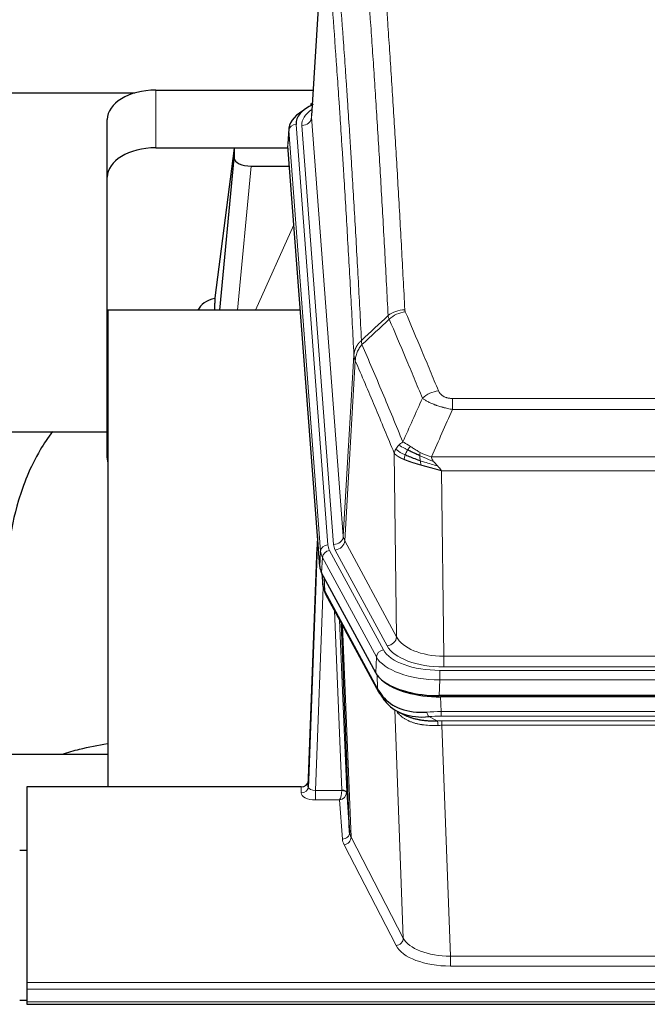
# Model space of a CAD drawing. Header units: inches. Extents: x 0 to 23760, y -13 to 16800.
# Tile 197 of 214: x 19629 to 19888, y 13839 to 14245. Entities that reach past the tile are written whole.
import ezdxf

# ---------------------------------------------------------------- set-up
doc = ezdxf.new("R2010")
doc.units = ezdxf.units.IN
doc.layers.add('254', color=7, linetype='Continuous', true_color=0xffffff)

msp = doc.modelspace()

# ---------------------------------------------------------------- linework, layer by layer
at = {"layer": '254', "color": 2, "linetype": 'Continuous', "lineweight": 25}
for p, q in [((19754.544, 14291.873), (19749.293, 14205.237)), ((19510.239, 14214.631), (19676.427, 14214.631)), ((19685.115, 14215.835), (19749.936, 14215.835)), ((19749.605, 14210.379), (19748.662, 14209.944)), ((19665.115, 14179.859), (19665.115, 14203.661)), ((19739.915, 14199.886), (19739.534, 14193.604)), ((19685.115, 14192.033), (19739.6, 14192.033)), ((19717.426, 14191.944), (19709.377, 14130.158)), ((19739.608, 14191.944), (19717.426, 14191.944)), ((19717.426, 14191.944), (19717.426, 14187.713)), ((19752.658, 14019.367), (19739.54, 14192.82)), ((19711.515, 14125.057), (19717.426, 14187.713)), ((19724.399, 14184.493), (19740.169, 14184.493)), ((19665.115, 14064.205), (19665.115, 14179.859)), ((19709.377, 14130.152), (19709.377, 14130.158)), ((19709.377, 14130.152), (19709.377, 14127.967)), ((19665.402, 14125.056), (19665.402, 13928.489)), ((19744.671, 14125.056), (19665.402, 14125.056)), ((19593.359, 14074.977), (19665.09, 14074.977)), ((19751.721, 14031.748), (19747.963, 13931.109)), ((19747.952, 13928.573), (19751.641, 14027.355)), ((19775.696, 13975.575), (19753.442, 14016.789)), ((19753.57, 14016.553), (19753.933, 14011.751)), ((19753.927, 14011.864), (19753.756, 14016.208)), ((19753.927, 14011.864), (19753.933, 14011.751)), ((19755.071, 14007.955), (19776.818, 13967.679)), ((19764.977, 13909.744), (19761.55, 13995.955)), ((20018.265, 13966.137), (19801.859, 13966.137)), ((20017.673, 13965.655), (19802.45, 13965.655)), ((19784.959, 13959.503), (19787.703, 13958.116)), ((19665.4, 13941.828), (19593.403, 13941.828)), ((19747.963, 13931.109), (19747.952, 13928.573)), ((19632.062, 13928.488), (19632.062, 13847.853)), ((19744.965, 13928.488), (19632.062, 13928.488)), ((19763.749, 13926.362), (19764.977, 13909.744)), ((19632.062, 13902.29), (19629.062, 13902.29)), ((19632.062, 13847.853), (19632.062, 13845.119)), ((19632.062, 13845.119), (19632.062, 13839.871)), ((19629.081, 13840.554), (19632.068, 13840.554)), ((19632.062, 13839.871), (19632.062, 13838.856)), ((19632.062, 13838.856), (20189.062, 13838.856))]:
    msp.add_line(p, q, dxfattribs=at)
at = {"layer": '254', "color": 110, "linetype": 'Continuous', "lineweight": 13}
for p, q in [((19754.546, 14291.251), (19749.298, 14204.661)), ((19685.115, 14192.033), (19685.115, 14215.835)), ((19749.298, 14204.661), (19762.364, 14031.888)), ((19739.92, 14199.1), (19739.54, 14192.82)), ((19753.031, 14025.739), (19739.92, 14199.1)), ((19742.914, 14201.67), (19756.025, 14028.309)), ((19745.306, 14201.235), (19758.372, 14028.462)), ((19724.399, 14184.493), (19718.792, 14125.057)), ((19726.204, 14125.057), (19742, 14160.279)), ((19762.364, 14031.888), (19766.741, 14106.565)), ((19767.297, 14104.231), (19762.946, 14029.979)), ((19807.39, 14088.684), (20012.733, 14088.684)), ((19807.39, 14084.12), (19807.39, 14088.684)), ((20012.733, 14084.12), (19807.39, 14084.12)), ((19784.297, 13990.436), (19783.34, 14066.086)), ((19798.659, 14064.641), (20021.464, 14064.641)), ((20017.352, 14058.897), (19802.772, 14058.897)), ((19802.772, 14058.897), (19803.74, 13982.401)), ((19762.946, 14029.979), (19784.297, 13990.436)), ((19752.658, 14019.367), (19753.031, 14025.739)), ((19756.722, 14026.018), (19778.896, 13984.953)), ((19780.422, 13986.627), (19759.07, 14026.171)), ((19753.816, 14023.162), (19753.442, 14016.789)), ((19775.989, 13982.096), (19753.816, 14023.162)), ((19753.572, 14016.548), (19753.927, 14011.864)), ((19754.493, 14014.842), (19754.712, 14009.285)), ((19754.076, 14010.893), (19750.945, 13927.041)), ((19754.712, 14009.285), (19776.459, 13969.009)), ((19761.751, 13927.128), (19758.729, 14001.179)), ((19760.856, 13997.239), (19763.749, 13926.362)), ((19762.096, 13994.944), (19765.563, 13907.733)), ((19775.696, 13975.575), (19775.989, 13982.096)), ((19803.74, 13977.987), (19803.74, 13982.401)), ((19803.74, 13982.401), (20016.383, 13982.401)), ((19776.459, 13969.009), (19776.282, 13974.645)), ((19802.152, 13976.563), (20017.972, 13976.563)), ((19802.152, 13972.658), (19802.152, 13976.563)), ((20016.383, 13977.987), (19803.74, 13977.987)), ((19802.152, 13972.658), (19801.859, 13966.137)), ((20017.972, 13972.658), (19802.152, 13972.658)), ((19802.45, 13965.655), (19802.641, 13959.564)), ((19787.048, 13866.119), (19783.612, 13960.259)), ((19802.641, 13957.698), (19802.641, 13959.564)), ((19802.641, 13959.564), (20017.483, 13959.564)), ((19797.617, 13957.47), (19801.07, 13955.725)), ((20017.483, 13957.698), (19802.641, 13957.698)), ((19802.983, 13953.891), (19802.983, 13955.756)), ((19802.983, 13955.756), (20017.14, 13955.756)), ((19802.983, 13953.891), (19806.457, 13858.715)), ((20017.14, 13953.891), (19802.983, 13953.891)), ((19744.954, 13926.04), (19744.965, 13928.488)), ((19750.945, 13927.041), (19750.945, 13923.126)), ((19750.945, 13927.041), (19761.75, 13927.041)), ((19750.945, 13923.126), (19760.787, 13923.126)), ((19761.981, 13906.977), (19760.787, 13923.126)), ((19765.563, 13907.733), (19787.048, 13866.119)), ((19784.139, 13863.056), (19762.654, 13904.67)), ((19806.457, 13858.715), (19806.457, 13854.614)), ((19806.457, 13858.715), (20013.667, 13858.715)), ((20013.667, 13854.614), (19806.457, 13854.614)), ((19632.062, 13847.853), (20189.062, 13847.853)), ((19632.062, 13845.119), (20189.062, 13845.119)), ((19632.062, 13839.871), (20189.062, 13839.871))]:
    msp.add_line(p, q, dxfattribs=at)
at = {"layer": '254', "color": 2, "linetype": 'Continuous', "lineweight": 25}
for centre, major_axis, ratio, start_param, end_param in [((19685.115, 14203.661), (-20, 0), 0.608706, 4.712389, 6.2831853), ((19749.92, 14207.22), (1.258, -2.724), 0.6272114, 2.6666598, 3.1415983), ((19766.934, 14199.383), (-27.03, 0.194), 0.4633579, 5.618257, 6.3212481), ((19766.934, 14202.044), (-24.034, 0.016), 0.461198, 5.4992389, 6.318352), ((19685.115, 14179.859), (-20, 0), 0.608706, 4.712389, 6.2831853), ((19724.452, 14187.738), (7.027, 0.031), 0.4617281, 3.1395348, 4.7027345), ((19712.256, 14122.978), (10.208, 0), 0.7029015, 1.8567446, 2.8477011), ((19712.256, 13931.584), (-10.152, 515.136), 0.0020796, 5.0973651, 5.1034691), ((19685.115, 14064.205), (-20, 0), 0.608706, 0, 0.1694742), ((19779.678, 14019.806), (27.037, 0.006), 0.4611335, 3.1763491, 3.3855005), ((19781.721, 13992.075), (-27.174, 22.247), 0.2659529, 0.2482944, 0.2802745), ((19780.571, 14021.351), (26.161, 11.46), 0.4493681, 3.0159633, 3.1613144), ((19758.424, 14010.176), (3.584, 1.776), 0.8816114, 2.7716102, 3.1419462), ((19801.916, 13978.621), (27.023, 0.034), 0.4619935, 3.3853572, 3.670307), ((19802.476, 13978.13), (27.01, 0.015), 0.4618579, 3.6271853, 4.7111791), ((19801.916, 13978.621), (27.023, 0.034), 0.4619935, 3.670307, 4.7096668), ((19803.29, 13952.13), (-27.355, 20.182), 0.1876908, 0.3765826, 0.5974134), ((19780.338, 13969.58), (3.52, 1.9), 0.8606628, 3.1415888, 3.5094104), ((19800.594, 13949.267), (-23.434, 19.972), 0.1471226, 0.3626514, 0.5834823), ((19782.114, 13966.898), (3.195, 2.407), 0.6715965, 2.6043549, 3.391291), ((19802.388, 13980.947), (25.329, 12.681), 0.6929209, 3.2824386, 4.1662755), ((19802.388, 13980.947), (23.359, 16.381), 0.7286412, 3.1732971, 4.057134), ((19780.215, 13959.407), (-3.388, -2.127), 0.8041825, 3.1410453, 3.3164277), ((19744.965, 13931.201), (3, 0.002), 0.9042699, 4.7116987, 6.2488686)]:
    msp.add_ellipse(centre, major_axis=major_axis, ratio=ratio, start_param=start_param, end_param=end_param, dxfattribs=at)
at = {"layer": '254', "color": 110, "linetype": 'Continuous', "lineweight": 13}
for centre, major_axis, ratio, start_param, end_param in [((19769.325, 14201.609), (-24.034, 0.016), 0.461198, 5.6862399, 6.318352), ((19745.306, 14204.783), (3.989, 0.302), 0.8864705, 4.6454478, 6.1638843), ((19742.914, 14199.009), (2.991, 0.226), 0.8864705, 1.5038552, 3.0222916), ((19787.695, 14116.936), (-9.987, -0.512), 0.8285973, 4.6699673, 5.4273767), ((19787.882, 14116.144), (-9.188, -3.948), 0.8056434, 4.3791539, 5.1247913), ((19801.543, 14083.682), (-9.245, -3.812), 0.7933159, 4.3962573, 5.1392153), ((19758.372, 14032.01), (3.989, 0.302), 0.8864705, 4.6454478, 6.1638843), ((19782.39, 14032.4), (20.038, 0.241), 0.4621297, 3.1708089, 3.3799603), ((19751.641, 14025.202), (0.214, 6.443), 0.0117452, 0.5090713, 1.2305416), ((19754.639, 14027.263), (2.998, -0.112), 0.4302668, 3.1576572, 3.7226285), ((19756.025, 14025.648), (2.991, 0.226), 0.8864705, 1.5038552, 3.0222916), ((19780.043, 14028.7), (24.033, 0.005), 0.4611335, 3.1763491, 3.3855005), ((19782.39, 14028.852), (24.033, 0.005), 0.4611335, 3.1763491, 3.3855005), ((19759.07, 14029.719), (3.52, 1.9), 0.8606628, 4.2773553, 5.7957917), ((19780.043, 14026.039), (-27.028, 0.171), 0.4605352, 0.0378207, 0.2469722), ((19756.722, 14023.357), (2.64, 1.425), 0.8606628, 1.1357626, 2.6541991), ((19781.721, 13992.075), (-27.538, 20.422), 0.1820487, 0.3394763, 0.3714566), ((19758.59, 14009.855), (3.52, 1.9), 0.8606628, 2.7414655, 3.1415888), ((19780.422, 13990.175), (3.52, 1.9), 0.8606628, 4.2773553, 5.7957917), ((19803.661, 13993.008), (-20.002, 0.126), 0.5302672, 0.2567917, 1.5781041), ((19778.896, 13982.292), (2.64, 1.425), 0.8606628, 1.1357626, 2.6541991), ((19802.203, 13987.66), (24.02, 0.03), 0.4619935, 3.3853572, 4.7096668), ((19803.661, 13989.46), (-24.002, 0.049), 0.477994, 0.2537759, 1.5750883), ((19802.203, 13984.999), (-27.018, 0.111), 0.4567867, 0.246464, 1.5707737), ((19780.338, 13969.58), (3.52, 1.9), 0.8606628, 2.7414655, 3.1415888), ((19803.29, 13952.13), (-27.015, 0.091), 0.2751837, 4.7373543, 4.9581852), ((19797.617, 13961.305), (-0.368, 3.983), 0.2964475, 2.0527062, 2.8396422), ((19803.29, 13948.295), (-23.017, 0.318), 0.4083138, 4.7462544, 4.9670852), ((19803.772, 13945.944), (-24.025, 0.387), 0.4081206, 4.7518286, 4.8316761), ((19801.07, 13951.89), (0.131, -3.998), 0.1099517, 2.0830946, 2.8518059), ((19803.772, 13942.108), (-20.023, 0.877), 0.5868264, 4.777515, 4.8573625), ((19750.958, 13926.04), (6.003, 0.008), 0.4854373, 3.1388974, 4.7096937), ((19744.954, 13928.664), (-3, 0.013), 0.8746179, 1.5745081, 3.1116779), ((19750.958, 13928.664), (3.004, 0.138), 0.5390598, 3.1127167, 4.683513), ((19760.787, 13925.749), (0.506, 2.997), 0.2740591, 3.694004, 5.2037138), ((19760.787, 13925.749), (2.669, 1.608), 0.8008031, 4.262859, 5.7725688), ((19760.751, 13927.096), (-1.001, 0.011), 0.9036677, 3.0924533, 3.1882188), ((19761.75, 13926.18), (1.996, -0.13), 0.4297663, 0.0674602, 1.5988341), ((19761.751, 13926.267), (1.998, 0.082), 0.4302193, 0.0160628, 1.553239), ((19760.751, 13926.235), (2.996, 0.15), 0.8842154, 6.1784611, 6.2742266), ((19761.981, 13909.601), (-2.992, -0.221), 0.8740585, 1.5062672, 3.1117425), ((19784.98, 13909.999), (-20.016, 0.121), 0.4848834, 0.0387668, 0.248091), ((19784.98, 13907.375), (-23.014, 0.002), 0.4845187, 0.0358431, 0.2451673), ((19762.654, 13907.294), (-2.666, -1.376), 0.8484453, 1.1579292, 2.76165), ((19784.139, 13865.68), (-2.666, -1.376), 0.8484453, 1.1579292, 2.76165), ((19806.463, 13868.389), (-20.013, 0.104), 0.483363, 0.2476114, 1.5729934), ((19806.463, 13865.765), (23.012, 0.004), 0.4845836, 3.3866449, 4.7120269)]:
    msp.add_ellipse(centre, major_axis=major_axis, ratio=ratio, start_param=start_param, end_param=end_param, dxfattribs=at)
for points, knots in [([(19775.736, 14307.877), (19776.294, 14301.257), (19777.394, 14287.767), (19779.002, 14266.782), (19780.044, 14252.293), (19780.815, 14241.238), (19781.197, 14235.664), (19781.576, 14230.02), (19781.827, 14226.241), (19781.952, 14224.344), (19782.576, 14214.82), (19783.067, 14207.078), (19783.792, 14195.283), (19784.032, 14191.321), (19784.508, 14183.339), (19784.744, 14179.317), (19785.446, 14167.164), (19786.367, 14150.722), (19787.257, 14133.804), (19787.695, 14125.225)], [0, 0, 0, 0, 0.125, 0.25, 0.375, 0.375, 0.4375, 0.46875, 0.46875, 0.5, 0.5, 0.625, 0.625, 0.6875, 0.6875, 0.75, 0.75, 0.875, 1, 1, 1, 1]), ([(19780.827, 14122.849), (19780.389, 14131.417), (19779.497, 14148.316), (19778.576, 14164.739), (19777.873, 14176.877), (19777.636, 14180.894), (19777.16, 14188.867), (19776.92, 14192.824), (19776.193, 14204.605), (19775.702, 14212.338), (19775.077, 14221.851), (19774.952, 14223.746), (19774.7, 14227.52), (19774.321, 14233.158), (19773.938, 14238.726), (19773.167, 14249.767), (19772.123, 14264.24), (19770.513, 14285.2), (19769.411, 14298.675), (19768.853, 14305.287)], [0, 0, 0, 0, 0.125, 0.25, 0.25, 0.3125, 0.3125, 0.375, 0.375, 0.5, 0.5, 0.53125, 0.53125, 0.5625, 0.625, 0.625, 0.75, 0.875, 1, 1, 1, 1]), ([(19757.601, 14297.867), (19758.173, 14291.176), (19759.3, 14277.533), (19760.946, 14256.292), (19762.012, 14241.613), (19762.8, 14230.409), (19763.191, 14224.759), (19763.643, 14218.081), (19763.835, 14215.202), (19763.963, 14213.278), (19764.027, 14212.314), (19764.346, 14207.484), (19764.726, 14201.64), (19765.164, 14194.74), (19765.35, 14191.765), (19765.474, 14189.778), (19765.536, 14188.782), (19766.092, 14179.804), (19767.065, 14163.597), (19768.476, 14138.544), (19769.384, 14121.348), (19769.83, 14112.627)], [0, 0, 0, 0, 0.125, 0.25, 0.375, 0.375, 0.4375, 0.46875, 0.484375, 0.484375, 0.5, 0.5, 0.5625, 0.59375, 0.609375, 0.609375, 0.625, 0.625, 0.75, 0.875, 1, 1, 1, 1]), ([(19766.741, 14106.565), (19766.296, 14115.259), (19765.39, 14132.401), (19763.984, 14157.375), (19763.014, 14173.533), (19762.459, 14182.483), (19762.397, 14183.476), (19762.273, 14185.457), (19762.087, 14188.423), (19761.651, 14195.302), (19761.272, 14201.128), (19760.954, 14205.944), (19760.89, 14206.905), (19760.763, 14208.823), (19760.571, 14211.694), (19760.121, 14218.352), (19759.73, 14223.985), (19758.944, 14235.156), (19757.881, 14249.793), (19756.24, 14270.974), (19755.116, 14284.578), (19754.546, 14291.251)], [0, 0, 0, 0, 0.125, 0.25, 0.375, 0.375, 0.390625, 0.390625, 0.40625, 0.4375, 0.5, 0.5, 0.515625, 0.515625, 0.53125, 0.5625, 0.625, 0.625, 0.75, 0.875, 1, 1, 1, 1]), ([(19787.882, 14124.43), (19787.826, 14124.561), (19787.783, 14124.692), (19787.721, 14124.957), (19787.702, 14125.091), (19787.695, 14125.225)], [0, 0, 0, 0, 0.5, 0.5, 1, 1, 1, 1]), ([(19794.963, 14088.78), (19793.828, 14091.539), (19792.692, 14094.287), (19790.416, 14099.759), (19789.278, 14102.484), (19785.858, 14110.625), (19783.574, 14116.007), (19781.286, 14121.343)], [0, 0, 0, 0, 0.25, 0.25, 0.5, 0.5, 1, 1, 1, 1]), ([(19787.882, 14124.43), (19790.168, 14119.089), (19792.449, 14113.703), (19795.864, 14105.555), (19797.002, 14102.827), (19799.274, 14097.349), (19800.409, 14094.599), (19801.543, 14091.838)], [0, 0, 0, 0, 0.5, 0.5, 0.75, 0.75, 1, 1, 1, 1]), ([(19766.741, 14106.565), (19766.742, 14106.58), (19766.744, 14106.61), (19766.747, 14106.654), (19766.75, 14106.699), (19766.754, 14106.744), (19766.757, 14106.789), (19766.762, 14106.834), (19766.766, 14106.878), (19766.77, 14106.923), (19766.775, 14106.968), (19766.78, 14107.013), (19766.786, 14107.057), (19766.791, 14107.102), (19766.797, 14107.147), (19766.803, 14107.191), (19766.81, 14107.236), (19766.816, 14107.28), (19766.823, 14107.325), (19766.83, 14107.369), (19766.838, 14107.414), (19766.845, 14107.458), (19766.853, 14107.503), (19766.861, 14107.547), (19766.87, 14107.592), (19766.878, 14107.636), (19766.887, 14107.68), (19766.896, 14107.725), (19766.906, 14107.769), (19766.915, 14107.813), (19766.925, 14107.857), (19766.935, 14107.901), (19766.946, 14107.945), (19766.956, 14107.989), (19766.967, 14108.033), (19766.978, 14108.077), (19766.99, 14108.121), (19767.001, 14108.165), (19767.013, 14108.209), (19767.025, 14108.252), (19767.038, 14108.296), (19767.05, 14108.34), (19767.063, 14108.383), (19767.076, 14108.427), (19767.089, 14108.47), (19767.103, 14108.514), (19767.117, 14108.557), (19767.131, 14108.6), (19767.145, 14108.644), (19767.16, 14108.687), (19767.175, 14108.73), (19767.19, 14108.773), (19767.205, 14108.816), (19767.221, 14108.859), (19767.236, 14108.902), (19767.252, 14108.945), (19767.269, 14108.987), (19767.285, 14109.03), (19767.302, 14109.073), (19767.319, 14109.115), (19767.336, 14109.158), (19767.354, 14109.2), (19767.371, 14109.242), (19767.389, 14109.285), (19767.408, 14109.327), (19767.426, 14109.369), (19767.445, 14109.411), (19767.464, 14109.453), (19767.483, 14109.495), (19767.502, 14109.537), (19767.522, 14109.578), (19767.541, 14109.62), (19767.562, 14109.662), (19767.582, 14109.703), (19767.602, 14109.744), (19767.623, 14109.786), (19767.65, 14109.839), (19767.684, 14109.904), (19767.725, 14109.981), (19767.767, 14110.057), (19767.809, 14110.133), (19767.852, 14110.209), (19767.896, 14110.285), (19767.941, 14110.36), (19767.987, 14110.435), (19768.033, 14110.51), (19768.08, 14110.584), (19768.128, 14110.658), (19768.177, 14110.731), (19768.226, 14110.805), (19768.276, 14110.877), (19768.327, 14110.95), (19768.379, 14111.022), (19768.431, 14111.094), (19768.485, 14111.165), (19768.538, 14111.236), (19768.593, 14111.307), (19768.648, 14111.377), (19768.704, 14111.447), (19768.761, 14111.516), (19768.819, 14111.585), (19768.877, 14111.653), (19768.936, 14111.722), (19768.995, 14111.789), (19769.056, 14111.856), (19769.117, 14111.923), (19769.178, 14111.989), (19769.241, 14112.055), (19769.303, 14112.121), (19769.367, 14112.186), (19769.431, 14112.25), (19769.496, 14112.314), (19769.562, 14112.378), (19769.628, 14112.441), (19769.695, 14112.503), (19769.762, 14112.565), (19769.808, 14112.606), (19769.83, 14112.627)], [0, 0, 0, 0, 0.0066687, 0.0133374, 0.0200061, 0.0266746, 0.0333432, 0.0400116, 0.0466801, 0.0533484, 0.0600168, 0.066685, 0.0733532, 0.0800214, 0.0866895, 0.0933575, 0.1000255, 0.1066935, 0.1133614, 0.1200292, 0.126697, 0.1333647, 0.1400324, 0.1467001, 0.1533676, 0.1600352, 0.1667026, 0.1733701, 0.1800374, 0.1867047, 0.193372, 0.2000392, 0.2067064, 0.2133735, 0.2200405, 0.2267075, 0.2333745, 0.2400414, 0.2467082, 0.253375, 0.2600418, 0.2667085, 0.2733751, 0.2800417, 0.2867082, 0.2933747, 0.3000412, 0.3067075, 0.3133739, 0.3200401, 0.3267064, 0.3333725, 0.3400387, 0.3467047, 0.3533708, 0.3600367, 0.3667026, 0.3733685, 0.3800343, 0.3867001, 0.3933658, 0.4000315, 0.4066971, 0.4133626, 0.4200281, 0.4266936, 0.433359, 0.4400243, 0.4466896, 0.4533549, 0.4600201, 0.4666852, 0.4733503, 0.4800154, 0.4866804, 0.4933453, 0.5000102, 0.5125098, 0.5250093, 0.5375088, 0.5500082, 0.5625077, 0.5750071, 0.5875066, 0.600006, 0.6125054, 0.6250049, 0.6375043, 0.6500037, 0.6625032, 0.6750026, 0.6875021, 0.7000016, 0.7125011, 0.7250006, 0.7375001, 0.7499997, 0.7624993, 0.7749989, 0.7874985, 0.7999982, 0.812498, 0.8249977, 0.8374975, 0.8499974, 0.8624973, 0.8749972, 0.8874972, 0.8999973, 0.9124974, 0.9249976, 0.9374978, 0.9499981, 0.9624985, 0.9749989, 0.9874994, 1, 1, 1, 1]), ([(19770.042, 14110.889), (19769.967, 14111.183), (19769.925, 14111.486), (19769.867, 14112.076), (19769.851, 14112.363), (19769.83, 14112.627)], [0, 0, 0, 0, 0.5, 0.5, 1, 1, 1, 1]), ([(19767.297, 14104.231), (19767.319, 14104.814), (19767.396, 14105.402), (19767.66, 14106.569), (19767.846, 14107.148), (19768.317, 14108.279), (19768.603, 14108.832), (19769.261, 14109.896), (19769.634, 14110.406), (19770.042, 14110.889)], [0, 0, 0, 0, 0.25, 0.25, 0.5, 0.5, 0.75, 0.75, 1, 1, 1, 1]), ([(19770.042, 14110.889), (19772.865, 14104.334), (19775.68, 14097.71), (19779.894, 14087.671), (19781.297, 14084.307), (19784.099, 14077.545), (19785.498, 14074.147), (19786.896, 14070.732)], [0, 0, 0, 0, 0.5, 0.5, 0.75, 0.75, 1, 1, 1, 1]), ([(19767.297, 14104.231), (19767.292, 14104.244), (19767.282, 14104.269), (19767.267, 14104.307), (19767.252, 14104.346), (19767.236, 14104.385), (19767.221, 14104.425), (19767.206, 14104.466), (19767.19, 14104.507), (19767.175, 14104.549), (19767.16, 14104.592), (19767.144, 14104.635), (19767.129, 14104.679), (19767.114, 14104.723), (19767.098, 14104.768), (19767.083, 14104.814), (19767.068, 14104.86), (19767.053, 14104.907), (19767.038, 14104.954), (19767.023, 14105.002), (19767.009, 14105.051), (19766.994, 14105.1), (19766.98, 14105.15), (19766.966, 14105.201), (19766.952, 14105.252), (19766.938, 14105.304), (19766.925, 14105.356), (19766.904, 14105.44), (19766.878, 14105.553), (19766.85, 14105.69), (19766.826, 14105.817), (19766.807, 14105.934), (19766.791, 14106.041), (19766.779, 14106.138), (19766.768, 14106.226), (19766.761, 14106.303), (19766.754, 14106.37), (19766.75, 14106.427), (19766.747, 14106.474), (19766.744, 14106.51), (19766.742, 14106.537), (19766.742, 14106.554), (19766.741, 14106.562), (19766.741, 14106.565)], [0, 0, 0, 0, 0.0155037, 0.0313049, 0.0474035, 0.0637997, 0.0804935, 0.097485, 0.1147743, 0.1323613, 0.1502462, 0.1684289, 0.1869096, 0.2056883, 0.224765, 0.2441397, 0.2638126, 0.2837835, 0.3040527, 0.32462, 0.3454856, 0.3666494, 0.3881116, 0.409872, 0.4319308, 0.454288, 0.4769435, 0.4998975, 0.5635611, 0.6228928, 0.6778927, 0.7285606, 0.7748966, 0.8169007, 0.8545729, 0.8879131, 0.9169214, 0.9415977, 0.9619421, 0.9779545, 0.989635, 0.9969835, 1, 1, 1, 1]), ([(19783.34, 14066.086), (19782.009, 14069.327), (19780.677, 14072.553), (19778.009, 14078.973), (19776.674, 14082.167), (19772.663, 14091.703), (19769.983, 14097.998), (19767.297, 14104.231)], [0, 0, 0, 0, 0.25, 0.25, 0.5, 0.5, 1, 1, 1, 1]), ([(19807.39, 14084.12), (19807.056, 14084.181), (19806.723, 14084.244), (19806.059, 14084.378), (19805.731, 14084.447), (19804.755, 14084.665), (19804.118, 14084.821), (19803.415, 14085.01), (19803.337, 14085.031), (19803.182, 14085.073), (19803.104, 14085.095), (19802.873, 14085.16), (19802.72, 14085.204), (19802.265, 14085.338), (19801.67, 14085.52), (19801.098, 14085.712), (19800.676, 14085.859), (19800.468, 14085.933), (19800.262, 14086.009), (19800.126, 14086.06), (19800.058, 14086.085), (19799.453, 14086.316), (19798.945, 14086.526), (19798.225, 14086.85), (19797.993, 14086.959), (19797.655, 14087.125), (19797.544, 14087.18), (19797.325, 14087.292), (19797.217, 14087.348), (19796.69, 14087.63), (19796.302, 14087.858), (19795.587, 14088.316), (19795.261, 14088.548), (19794.963, 14088.78)], [0, 0, 0, 0, 0.0625, 0.0625, 0.125, 0.125, 0.25, 0.25, 0.265625, 0.265625, 0.28125, 0.28125, 0.3125, 0.3125, 0.375, 0.4375, 0.4375, 0.46875, 0.484375, 0.484375, 0.5, 0.5, 0.625, 0.625, 0.6875, 0.6875, 0.71875, 0.71875, 0.75, 0.75, 0.875, 0.875, 1, 1, 1, 1]), ([(19807.39, 14088.684), (19807.208, 14088.684), (19807.025, 14088.688), (19806.662, 14088.707), (19806.482, 14088.721), (19806.126, 14088.759), (19805.951, 14088.783), (19805.604, 14088.842), (19805.433, 14088.876), (19805.222, 14088.926), (19805.18, 14088.937), (19805.097, 14088.958), (19804.972, 14088.991), (19804.851, 14089.027), (19804.612, 14089.101), (19804.304, 14089.21), (19804.017, 14089.338), (19803.844, 14089.423), (19803.81, 14089.44), (19803.741, 14089.475), (19803.708, 14089.493), (19803.608, 14089.547), (19803.543, 14089.584), (19803.353, 14089.697), (19803.234, 14089.776), (19803.007, 14089.938), (19802.9, 14090.022), (19802.698, 14090.195), (19802.602, 14090.284), (19802.489, 14090.398), (19802.467, 14090.421), (19802.423, 14090.467), (19802.401, 14090.49), (19802.337, 14090.56), (19802.296, 14090.607), (19802.178, 14090.749), (19802.104, 14090.844), (19801.967, 14091.038), (19801.904, 14091.136), (19801.727, 14091.432), (19801.628, 14091.633), (19801.543, 14091.838)], [0, 0, 0, 0, 0.0625, 0.0625, 0.125, 0.125, 0.1875, 0.1875, 0.25, 0.25, 0.265625, 0.265625, 0.28125, 0.3125, 0.3125, 0.375, 0.4375, 0.4375, 0.453125, 0.453125, 0.46875, 0.46875, 0.5, 0.5, 0.5625, 0.5625, 0.625, 0.625, 0.6875, 0.6875, 0.703125, 0.703125, 0.71875, 0.71875, 0.75, 0.75, 0.8125, 0.8125, 0.875, 0.875, 1, 1, 1, 1]), ([(19783.979, 14067.8), (19784.135, 14068.075), (19784.315, 14068.346), (19784.72, 14068.877), (19784.944, 14069.137), (19785.189, 14069.388)], [0, 0, 0, 0, 0.5, 0.5, 1, 1, 1, 1]), ([(19785.189, 14069.388), (19785.435, 14069.632), (19785.702, 14069.867), (19786.272, 14070.317), (19786.576, 14070.531), (19786.896, 14070.732)], [0, 0, 0, 0, 0.5, 0.5, 1, 1, 1, 1]), ([(19788.847, 14067.457), (19788.476, 14067.644), (19788.119, 14067.827), (19786.759, 14068.533), (19785.888, 14069.005), (19785.189, 14069.388)], [0, 0, 0, 0, 0.25, 0.25, 1, 1, 1, 1]), ([(19790.072, 14068.837), (19789.773, 14069.031), (19789.482, 14069.219), (19788.356, 14069.939), (19787.589, 14070.405), (19786.896, 14070.732)], [0, 0, 0, 0, 0.25, 0.25, 1, 1, 1, 1]), ([(19788.847, 14067.457), (19788.946, 14067.612), (19789.047, 14067.76), (19789.304, 14068.104), (19789.462, 14068.288), (19789.772, 14068.603), (19789.926, 14068.735), (19790.072, 14068.837)], [0, 0, 0, 0, 0.25, 0.25, 0.625, 0.625, 1, 1, 1, 1]), ([(19794.041, 14066.429), (19793.861, 14066.525), (19793.682, 14066.623), (19792.975, 14067.017), (19792.461, 14067.324), (19791.466, 14067.938), (19790.987, 14068.245), (19790.373, 14068.642), (19790.221, 14068.74), (19790.072, 14068.837)], [0, 0, 0, 0, 0.125, 0.125, 0.5, 0.5, 0.875, 0.875, 1, 1, 1, 1]), ([(19783.34, 14066.086), (19783.397, 14066.372), (19783.479, 14066.66), (19783.693, 14067.232), (19783.824, 14067.518), (19783.979, 14067.8)], [0, 0, 0, 0, 0.5, 0.5, 1, 1, 1, 1]), ([(19787.371, 14063.538), (19787.36, 14063.543), (19787.337, 14063.553), (19787.302, 14063.568), (19787.266, 14063.583), (19787.23, 14063.598), (19787.194, 14063.614), (19787.158, 14063.629), (19787.121, 14063.645), (19787.083, 14063.662), (19787.046, 14063.678), (19787.008, 14063.695), (19786.969, 14063.712), (19786.93, 14063.729), (19786.891, 14063.746), (19786.852, 14063.764), (19786.812, 14063.782), (19786.772, 14063.8), (19786.732, 14063.818), (19786.691, 14063.836), (19786.65, 14063.855), (19786.608, 14063.874), (19786.567, 14063.893), (19786.525, 14063.913), (19786.483, 14063.933), (19786.44, 14063.953), (19786.398, 14063.973), (19786.355, 14063.993), (19786.311, 14064.014), (19786.268, 14064.035), (19786.224, 14064.056), (19786.181, 14064.077), (19786.136, 14064.099), (19786.092, 14064.121), (19786.048, 14064.143), (19786.003, 14064.166), (19785.958, 14064.188), (19785.913, 14064.211), (19785.868, 14064.234), (19785.823, 14064.258), (19785.778, 14064.282), (19785.732, 14064.306), (19785.686, 14064.33), (19785.641, 14064.354), (19785.595, 14064.379), (19785.549, 14064.404), (19785.503, 14064.429), (19785.457, 14064.455), (19785.411, 14064.481), (19785.364, 14064.507), (19785.318, 14064.533), (19785.272, 14064.559), (19785.226, 14064.586), (19785.18, 14064.613), (19785.133, 14064.641), (19785.087, 14064.669), (19785.041, 14064.697), (19784.995, 14064.725), (19784.949, 14064.753), (19784.903, 14064.782), (19784.857, 14064.811), (19784.811, 14064.84), (19784.765, 14064.87), (19784.72, 14064.9), (19784.674, 14064.93), (19784.629, 14064.96), (19784.584, 14064.991), (19784.539, 14065.022), (19784.494, 14065.054), (19784.449, 14065.085), (19784.405, 14065.117), (19784.361, 14065.149), (19784.317, 14065.182), (19784.273, 14065.214), (19784.23, 14065.247), (19784.187, 14065.281), (19784.144, 14065.314), (19784.101, 14065.348), (19784.059, 14065.382), (19784.017, 14065.417), (19783.976, 14065.451), (19783.935, 14065.486), (19783.894, 14065.522), (19783.854, 14065.557), (19783.814, 14065.593), (19783.774, 14065.629), (19783.735, 14065.666), (19783.697, 14065.703), (19783.658, 14065.74), (19783.621, 14065.777), (19783.584, 14065.815), (19783.547, 14065.853), (19783.511, 14065.891), (19783.476, 14065.929), (19783.441, 14065.968), (19783.406, 14066.007), (19783.373, 14066.047), (19783.351, 14066.073), (19783.34, 14066.086)], [0, 0, 0, 0, 0.0060657, 0.012223, 0.0184718, 0.0248123, 0.0312443, 0.0377679, 0.0443831, 0.0510899, 0.0578883, 0.0647782, 0.0717598, 0.0788329, 0.0859977, 0.093254, 0.1006019, 0.1080414, 0.1155725, 0.1231952, 0.1309095, 0.1387154, 0.1466129, 0.1546019, 0.1626826, 0.1708549, 0.1791188, 0.1874742, 0.1959213, 0.20446, 0.2130903, 0.2218121, 0.2306256, 0.2395307, 0.2485274, 0.2576156, 0.2667955, 0.276067, 0.2854301, 0.2948848, 0.3044311, 0.314069, 0.3237985, 0.3336196, 0.3435324, 0.3535367, 0.3636326, 0.3738202, 0.3840993, 0.3944701, 0.4049324, 0.4154864, 0.426132, 0.4368691, 0.4476979, 0.4586183, 0.4696303, 0.480734, 0.4919292, 0.503216, 0.5145945, 0.5260645, 0.5376262, 0.5492795, 0.5610244, 0.5728609, 0.584789, 0.5968087, 0.60892, 0.621123, 0.6334175, 0.6458037, 0.6582815, 0.6708509, 0.6835119, 0.6962645, 0.7091087, 0.7220445, 0.735072, 0.748191, 0.7614017, 0.774704, 0.7880979, 0.8015834, 0.8151605, 0.8288293, 0.8425896, 0.8564416, 0.8703852, 0.8844204, 0.8985472, 0.9127656, 0.9270756, 0.9414773, 0.9559705, 0.9705554, 0.9852319, 1, 1, 1, 1]), ([(19787.862, 14065.384), (19787.427, 14065.588), (19787.017, 14065.792), (19785.487, 14066.607), (19784.591, 14067.216), (19783.979, 14067.8)], [0, 0, 0, 0, 0.25, 0.25, 1, 1, 1, 1]), ([(19787.371, 14063.538), (19787.407, 14063.719), (19787.45, 14063.924), (19787.555, 14064.37), (19787.618, 14064.611), (19787.744, 14065.033), (19787.8, 14065.207), (19787.862, 14065.384)], [0, 0, 0, 0, 0.375, 0.375, 0.75, 0.75, 1, 1, 1, 1]), ([(19787.862, 14065.384), (19787.892, 14065.472), (19787.925, 14065.561), (19788.059, 14065.918), (19788.172, 14066.189), (19788.422, 14066.717), (19788.558, 14066.975), (19788.749, 14067.3), (19788.798, 14067.379), (19788.847, 14067.457)], [0, 0, 0, 0, 0.125, 0.125, 0.5, 0.5, 0.875, 0.875, 1, 1, 1, 1]), ([(19793.891, 14065.06), (19793.889, 14065.215), (19793.891, 14065.363), (19793.904, 14065.706), (19793.92, 14065.89), (19793.968, 14066.202), (19794.001, 14066.331), (19794.041, 14066.429)], [0, 0, 0, 0, 0.25, 0.25, 0.625, 0.625, 1, 1, 1, 1]), ([(19799.53, 14062.742), (19798.119, 14063.264), (19796.683, 14063.847), (19794.812, 14064.652), (19794.348, 14064.856), (19793.891, 14065.06)], [0, 0, 0, 0, 0.75, 0.75, 1, 1, 1, 1]), ([(19794.06, 14063), (19794.047, 14063.087), (19794.036, 14063.174), (19793.991, 14063.527), (19793.962, 14063.796), (19793.918, 14064.321), (19793.903, 14064.579), (19793.893, 14064.903), (19793.892, 14064.982), (19793.891, 14065.06)], [0, 0, 0, 0, 0.125, 0.125, 0.5, 0.5, 0.875, 0.875, 1, 1, 1, 1]), ([(19798.659, 14064.641), (19797.439, 14064.906), (19796.263, 14065.349), (19794.769, 14066.052), (19794.401, 14066.237), (19794.041, 14066.429)], [0, 0, 0, 0, 0.75, 0.75, 1, 1, 1, 1]), ([(19799.53, 14062.742), (19799.411, 14062.9), (19799.301, 14063.057), (19799.053, 14063.451), (19798.928, 14063.688), (19798.741, 14064.164), (19798.68, 14064.402), (19798.659, 14064.641)], [0, 0, 0, 0, 0.25, 0.25, 0.625, 0.625, 1, 1, 1, 1]), ([(19794.374, 14061.206), (19794.352, 14061.213), (19794.308, 14061.225), (19794.242, 14061.244), (19794.176, 14061.263), (19794.11, 14061.281), (19794.044, 14061.3), (19793.978, 14061.319), (19793.912, 14061.338), (19793.846, 14061.357), (19793.779, 14061.376), (19793.713, 14061.396), (19793.646, 14061.415), (19793.58, 14061.434), (19793.513, 14061.453), (19793.447, 14061.473), (19793.38, 14061.492), (19793.313, 14061.511), (19793.247, 14061.531), (19793.18, 14061.55), (19793.113, 14061.57), (19793.046, 14061.59), (19792.979, 14061.609), (19792.913, 14061.629), (19792.846, 14061.649), (19792.779, 14061.669), (19792.712, 14061.689), (19792.645, 14061.709), (19792.578, 14061.729), (19792.511, 14061.749), (19792.443, 14061.769), (19792.376, 14061.789), (19792.309, 14061.809), (19792.242, 14061.83), (19792.175, 14061.85), (19792.108, 14061.87), (19792.041, 14061.891), (19791.974, 14061.912), (19791.907, 14061.932), (19791.84, 14061.953), (19791.773, 14061.974), (19791.705, 14061.994), (19791.638, 14062.015), (19791.571, 14062.036), (19791.504, 14062.057), (19791.437, 14062.078), (19791.37, 14062.099), (19791.303, 14062.12), (19791.236, 14062.142), (19791.169, 14062.163), (19791.102, 14062.184), (19791.036, 14062.206), (19790.969, 14062.227), (19790.902, 14062.249), (19790.835, 14062.27), (19790.769, 14062.292), (19790.702, 14062.314), (19790.635, 14062.335), (19790.569, 14062.357), (19790.502, 14062.379), (19790.436, 14062.401), (19790.369, 14062.423), (19790.303, 14062.445), (19790.237, 14062.467), (19790.171, 14062.49), (19790.105, 14062.512), (19790.039, 14062.534), (19789.973, 14062.557), (19789.907, 14062.579), (19789.841, 14062.602), (19789.775, 14062.625), (19789.71, 14062.647), (19789.644, 14062.67), (19789.579, 14062.693), (19789.513, 14062.716), (19789.448, 14062.739), (19789.383, 14062.762), (19789.318, 14062.785), (19789.253, 14062.808), (19789.188, 14062.832), (19789.123, 14062.855), (19789.059, 14062.878), (19788.994, 14062.902), (19788.93, 14062.926), (19788.866, 14062.949), (19788.802, 14062.973), (19788.738, 14062.997), (19788.674, 14063.02), (19788.61, 14063.044), (19788.547, 14063.068), (19788.483, 14063.092), (19788.42, 14063.117), (19788.357, 14063.141), (19788.294, 14063.165), (19788.232, 14063.189), (19788.169, 14063.214), (19788.106, 14063.238), (19788.044, 14063.263), (19787.982, 14063.288), (19787.92, 14063.312), (19787.858, 14063.337), (19787.797, 14063.362), (19787.736, 14063.387), (19787.674, 14063.412), (19787.613, 14063.437), (19787.553, 14063.462), (19787.492, 14063.487), (19787.432, 14063.513), (19787.392, 14063.53), (19787.371, 14063.538)], [0, 0, 0, 0, 0.0082024, 0.0164263, 0.0246716, 0.0329384, 0.0412265, 0.0495362, 0.0578672, 0.0662198, 0.0745938, 0.0829892, 0.0914062, 0.0998446, 0.1083045, 0.1167859, 0.1252887, 0.1338131, 0.1423589, 0.1509263, 0.1595151, 0.1681255, 0.1767574, 0.1854108, 0.1940858, 0.2027822, 0.2115002, 0.2202398, 0.2290008, 0.2377835, 0.2465876, 0.2554134, 0.2642606, 0.2731295, 0.2820199, 0.2909319, 0.2998654, 0.3088206, 0.3177973, 0.3267956, 0.3358154, 0.3448569, 0.35392, 0.3630047, 0.3721109, 0.3812388, 0.3903883, 0.3995594, 0.4087522, 0.4179665, 0.4272025, 0.4364601, 0.4457393, 0.4550402, 0.4643627, 0.4737069, 0.4830727, 0.4924601, 0.5018692, 0.5113, 0.5207524, 0.5302265, 0.5397222, 0.5492397, 0.5587788, 0.5683395, 0.577922, 0.5875261, 0.5971519, 0.6067994, 0.6164686, 0.6261595, 0.6358721, 0.6456064, 0.6553624, 0.6651401, 0.6749395, 0.6847606, 0.6946034, 0.704468, 0.7143542, 0.7242622, 0.734192, 0.7441434, 0.7541166, 0.7641115, 0.7741282, 0.7841666, 0.7942268, 0.8043087, 0.8144123, 0.8245377, 0.8346848, 0.8448538, 0.8550444, 0.8652568, 0.875491, 0.885747, 0.8960247, 0.9063242, 0.9166455, 0.9269886, 0.9373534, 0.9477401, 0.9581485, 0.9685787, 0.9790306, 0.9895044, 1, 1, 1, 1]), ([(19794.374, 14061.206), (19794.341, 14061.378), (19794.302, 14061.574), (19794.22, 14062.006), (19794.177, 14062.241), (19794.11, 14062.654), (19794.084, 14062.825), (19794.06, 14063)], [0, 0, 0, 0, 0.375, 0.375, 0.75, 0.75, 1, 1, 1, 1]), ([(19801.201, 14060.845), (19799.429, 14061.349), (19797.599, 14061.879), (19795.225, 14062.621), (19794.637, 14062.809), (19794.06, 14063)], [0, 0, 0, 0, 0.75, 0.75, 1, 1, 1, 1]), ([(19802.772, 14058.897), (19802.75, 14058.903), (19802.705, 14058.916), (19802.639, 14058.934), (19802.572, 14058.953), (19802.506, 14058.972), (19802.439, 14058.991), (19802.372, 14059.01), (19802.305, 14059.029), (19802.238, 14059.048), (19802.171, 14059.067), (19802.104, 14059.086), (19802.036, 14059.105), (19801.969, 14059.123), (19801.901, 14059.142), (19801.833, 14059.161), (19801.766, 14059.18), (19801.698, 14059.199), (19801.63, 14059.218), (19801.562, 14059.237), (19801.494, 14059.256), (19801.425, 14059.275), (19801.357, 14059.294), (19801.288, 14059.313), (19801.22, 14059.332), (19801.151, 14059.351), (19801.083, 14059.37), (19801.014, 14059.389), (19800.945, 14059.407), (19800.876, 14059.426), (19800.807, 14059.445), (19800.738, 14059.464), (19800.668, 14059.483), (19800.599, 14059.502), (19800.53, 14059.521), (19800.46, 14059.54), (19800.39, 14059.559), (19800.321, 14059.578), (19800.251, 14059.597), (19800.181, 14059.617), (19800.111, 14059.636), (19800.041, 14059.655), (19799.971, 14059.674), (19799.901, 14059.693), (19799.831, 14059.712), (19799.761, 14059.731), (19799.69, 14059.75), (19799.62, 14059.769), (19799.55, 14059.788), (19799.479, 14059.807), (19799.408, 14059.827), (19799.338, 14059.846), (19799.267, 14059.865), (19799.196, 14059.884), (19799.125, 14059.903), (19799.054, 14059.922), (19798.983, 14059.942), (19798.912, 14059.961), (19798.841, 14059.98), (19798.77, 14059.999), (19798.699, 14060.019), (19798.628, 14060.038), (19798.556, 14060.057), (19798.485, 14060.077), (19798.414, 14060.096), (19798.342, 14060.115), (19798.271, 14060.135), (19798.199, 14060.154), (19798.127, 14060.173), (19798.056, 14060.193), (19797.984, 14060.212), (19797.912, 14060.232), (19797.84, 14060.251), (19797.769, 14060.27), (19797.697, 14060.29), (19797.625, 14060.309), (19797.553, 14060.329), (19797.481, 14060.348), (19797.409, 14060.368), (19797.337, 14060.387), (19797.265, 14060.407), (19797.193, 14060.427), (19797.121, 14060.446), (19797.049, 14060.466), (19796.976, 14060.486), (19796.904, 14060.505), (19796.832, 14060.525), (19796.76, 14060.545), (19796.688, 14060.564), (19796.615, 14060.584), (19796.543, 14060.604), (19796.471, 14060.624), (19796.398, 14060.643), (19796.326, 14060.663), (19796.254, 14060.683), (19796.181, 14060.703), (19796.109, 14060.723), (19796.037, 14060.743), (19795.964, 14060.763), (19795.892, 14060.782), (19795.82, 14060.802), (19795.747, 14060.822), (19795.675, 14060.842), (19795.602, 14060.862), (19795.53, 14060.882), (19795.458, 14060.903), (19795.385, 14060.923), (19795.313, 14060.943), (19795.241, 14060.963), (19795.168, 14060.983), (19795.096, 14061.003), (19795.024, 14061.023), (19794.952, 14061.044), (19794.879, 14061.064), (19794.807, 14061.084), (19794.735, 14061.105), (19794.663, 14061.125), (19794.59, 14061.145), (19794.518, 14061.166), (19794.446, 14061.186), (19794.398, 14061.2), (19794.374, 14061.206)], [0, 0, 0, 0, 0.007775, 0.0155603, 0.0233558, 0.0311618, 0.038978, 0.0468046, 0.0546416, 0.0624889, 0.0703466, 0.0782147, 0.0860931, 0.093982, 0.1018813, 0.109791, 0.1177112, 0.1256417, 0.1335828, 0.1415343, 0.1494962, 0.1574687, 0.1654516, 0.173445, 0.1814489, 0.1894634, 0.1974883, 0.2055238, 0.2135699, 0.2216264, 0.2296936, 0.2377713, 0.2458596, 0.2539585, 0.2620679, 0.270188, 0.2783187, 0.28646, 0.2946119, 0.3027745, 0.3109477, 0.3191316, 0.3273261, 0.3355314, 0.3437472, 0.3519738, 0.3602111, 0.3684591, 0.3767178, 0.3849872, 0.3932673, 0.4015582, 0.4098598, 0.4181722, 0.4264954, 0.4348293, 0.443174, 0.4515295, 0.4598958, 0.4682728, 0.4766607, 0.4850594, 0.493469, 0.5018893, 0.5103206, 0.5187626, 0.5272155, 0.5356793, 0.544154, 0.5526395, 0.561136, 0.5696433, 0.5781615, 0.5866906, 0.5952307, 0.6037817, 0.6123436, 0.6209165, 0.6295003, 0.638095, 0.6467007, 0.6553174, 0.6639451, 0.6725838, 0.6812334, 0.6898941, 0.6985657, 0.7072484, 0.7159421, 0.7246468, 0.7333625, 0.7420893, 0.7508272, 0.759576, 0.768336, 0.777107, 0.7858891, 0.7946823, 0.8034866, 0.812302, 0.8211284, 0.829966, 0.8388147, 0.8476746, 0.8565455, 0.8654276, 0.8743209, 0.8832252, 0.8921408, 0.9010675, 0.9100054, 0.9189544, 0.9279147, 0.9368861, 0.9458688, 0.9548626, 0.9638676, 0.9728839, 0.9819114, 0.9909501, 1, 1, 1, 1]), ([(19801.201, 14060.845), (19801.127, 14060.925), (19801.053, 14061.004), (19800.757, 14061.322), (19800.535, 14061.56), (19800.108, 14062.033), (19799.903, 14062.27), (19799.65, 14062.585), (19799.589, 14062.663), (19799.53, 14062.742)], [0, 0, 0, 0, 0.125, 0.125, 0.5, 0.5, 0.875, 0.875, 1, 1, 1, 1]), ([(19802.772, 14058.897), (19802.619, 14059.145), (19802.443, 14059.392), (19802.06, 14059.881), (19801.853, 14060.124), (19801.495, 14060.525), (19801.349, 14060.685), (19801.201, 14060.845)], [0, 0, 0, 0, 0.375, 0.375, 0.75, 0.75, 1, 1, 1, 1]), ([(19801.389, 13953.862), (19800.9, 13953.841), (19800.416, 13953.829), (19799.457, 13953.82), (19798.981, 13953.823), (19798.039, 13953.849), (19797.572, 13953.872), (19796.647, 13953.936), (19796.188, 13953.978), (19795.507, 13954.058), (19795.281, 13954.087), (19794.943, 13954.135), (19794.831, 13954.151), (19794.608, 13954.186), (19794.497, 13954.204), (19793.945, 13954.297), (19793.514, 13954.382), (19792.671, 13954.573), (19791.846, 13954.785), (19791.061, 13955.04), (19790.294, 13955.316), (19789.92, 13955.465), (19789.511, 13955.645), (19789.466, 13955.665), (19789.376, 13955.706), (19789.331, 13955.726), (19789.196, 13955.788), (19788.93, 13955.914), (19788.673, 13956.044), (19788.168, 13956.312), (19787.845, 13956.499), (19787.229, 13956.889), (19786.935, 13957.092), (19786.374, 13957.514), (19786.108, 13957.733), (19785.73, 13958.071), (19785.607, 13958.186), (19785.429, 13958.36), (19785.371, 13958.419), (19785.256, 13958.537), (19785.199, 13958.597), (19784.95, 13958.864), (19784.769, 13959.075), (19784.601, 13959.288)], [0, 0, 0, 0, 0.0672484, 0.0672484, 0.1344967, 0.1344967, 0.2017451, 0.2017451, 0.2689935, 0.2689935, 0.3026176, 0.3026176, 0.3194297, 0.3194297, 0.3362418, 0.3362418, 0.4034902, 0.4034902, 0.4707386, 0.5379869, 0.5379869, 0.6052353, 0.6052353, 0.6136413, 0.6136413, 0.6220474, 0.6220474, 0.6388595, 0.6724837, 0.6724837, 0.739732, 0.739732, 0.8069804, 0.8069804, 0.8742287, 0.8742287, 0.9078529, 0.9078529, 0.924665, 0.924665, 0.9414771, 0.9414771, 1, 1, 1, 1])]:
    msp.add_open_spline(points, degree=3, knots=knots, dxfattribs=at)
for points in [[(19769.83, 14112.627), (19773.495, 14116.035), (19777.161, 14119.443), (19780.827, 14122.849)], [(19781.286, 14121.343), (19777.537, 14117.86), (19773.79, 14114.375), (19770.042, 14110.889)], [(19781.286, 14121.343), (19781.173, 14121.601), (19780.985, 14122.11), (19780.868, 14122.605), (19780.827, 14122.849)], [(19786.896, 14070.732), (19789.57, 14076.754), (19792.26, 14082.77), (19794.963, 14088.78)], [(19807.39, 14084.12), (19804.463, 14077.634), (19801.552, 14071.141), (19798.659, 14064.641)]]:
    msp.add_open_spline(points, degree=3, dxfattribs=at)
at = {"layer": '254', "color": 2, "linetype": 'Continuous', "lineweight": 25}
for points, knots in [([(19642.583, 14075.036), (19640.706, 14072.556), (19634.104, 14062.638), (19627.47, 14044.809), (19624.281, 14027.759), (19620.888, 14003.707), (19618.195, 13973.549), (19616.228, 13950.628), (19615.571, 13942.011), (19615.559, 13941.852)], [0, 0, 0, 0, 0.0518113, 0.2036205, 0.372795, 0.587921, 0.850882, 0.9972478, 1, 1, 1, 1]), ([(19794.06, 14063), (19793.771, 14063.095), (19793.484, 14063.191), (19792.35, 14063.577), (19791.527, 14063.873), (19789.962, 14064.471), (19789.221, 14064.774), (19788.303, 14065.18), (19788.079, 14065.282), (19787.862, 14065.384)], [0, 0, 0, 0, 0.125, 0.125, 0.5, 0.5, 0.875, 0.875, 1, 1, 1, 1]), ([(19793.891, 14065.06), (19793.662, 14065.162), (19793.435, 14065.264), (19792.533, 14065.674), (19791.874, 14065.981), (19790.604, 14066.586), (19789.994, 14066.884), (19789.223, 14067.268), (19789.033, 14067.363), (19788.847, 14067.457)], [0, 0, 0, 0, 0.125, 0.125, 0.5, 0.5, 0.875, 0.875, 1, 1, 1, 1]), ([(19787.652, 13958.142), (19787.755, 13958.09), (19787.859, 13958.039), (19788.057, 13957.944), (19788.149, 13957.901), (19788.29, 13957.836), (19788.337, 13957.815), (19788.431, 13957.773), (19788.858, 13957.584), (19789.3, 13957.409), (19790.107, 13957.119), (19790.935, 13956.849), (19791.808, 13956.621), (19792.702, 13956.413), (19793.16, 13956.32), (19793.747, 13956.215), (19793.865, 13956.195), (19794.102, 13956.156), (19794.222, 13956.137), (19794.581, 13956.082), (19794.822, 13956.048), (19795.547, 13955.955), (19796.034, 13955.903), (19797.018, 13955.819), (19797.515, 13955.787), (19798.516, 13955.74), (19799.021, 13955.726), (19800.039, 13955.714), (19800.552, 13955.716), (19801.07, 13955.725)], [0, 0, 0, 0, 0.0294734, 0.0294734, 0.0550135, 0.0550135, 0.0677836, 0.0677836, 0.0805537, 0.1827144, 0.1827144, 0.2848751, 0.3870358, 0.3870358, 0.4891965, 0.4891965, 0.5147367, 0.5147367, 0.5402769, 0.5402769, 0.5913572, 0.5913572, 0.6935179, 0.6935179, 0.7956786, 0.7956786, 0.8978393, 0.8978393, 1, 1, 1, 1]), ([(19646.645, 13942.055), (19648.938, 13942.784), (19654.979, 13944.49), (19661.341, 13945.767), (19665.24, 13946.386)], [0, 0, 0, 0, 0.3916437, 1, 1, 1, 1])]:
    msp.add_open_spline(points, degree=3, knots=knots, dxfattribs=at)
msp.add_open_spline([(19754.84, 14008.4), (19754.95, 14008.178), (19755.071, 14007.955)], degree=2, dxfattribs=at)

doc.saveas('drawing.dxf')
